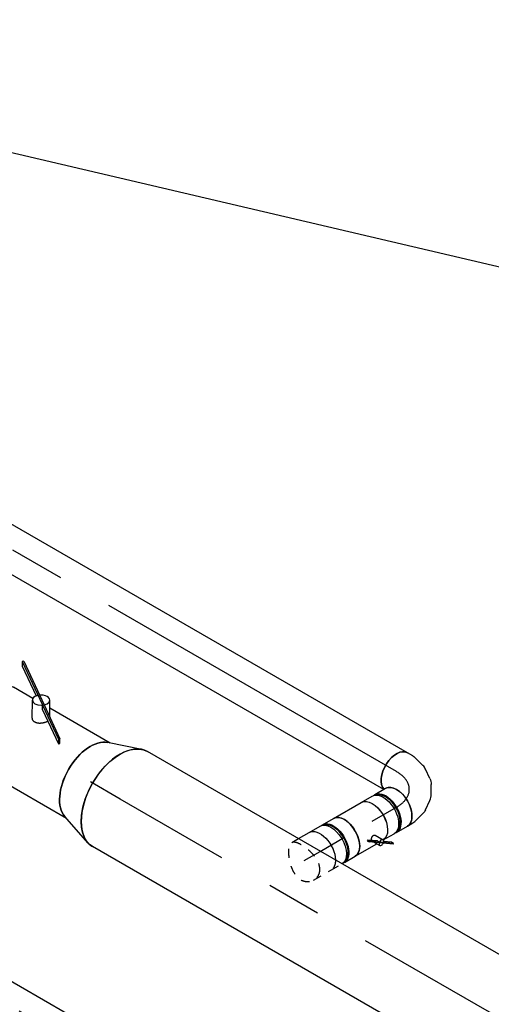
# Model space of a CAD drawing. Extents: x -132501 to 411300, y -42818 to 427495.
# Tile 33 of 256: x -42878 to -41526, y 38822 to 41646. Entities that reach past the tile are written whole.
import ezdxf
from ezdxf.enums import TextEntityAlignment as Align

# ---------------------------------------------------------------- set-up
doc = ezdxf.new("R2010")
doc.units = 0
doc.header["$LTSCALE"] = 50
doc.linetypes.add('CENTER2', pattern=[28.575, 19.05, -3.175, 3.175, -3.175])
doc.linetypes.add('STREEPJES', pattern=[0.1, 0.05, -0.05])
doc.layers.get('0').update_dxf_attribs({"linetype": 'CONTINUOUS'})
for name, color, linetype in [('WL570---_RETOUR', 112, 'CONTINUOUS'), ('WL570---_RETOUR_HL', 8, 'CONTINUOUS'), ('WL570---_TOEVOER', 3, 'CONTINUOUS'), ('WL570---_TOEVOER_HL', 8, 'CONTINUOUS'), ('WM570---_RETOUR_PR', 1, 'CONTINUOUS'), ('WM570---_TOEVOER_PR', 1, 'CONTINUOUS')]:
    doc.layers.add(name, color=color, linetype=linetype)
doc.styles.add('BURO-018', font='ARIAL.TTF', dxfattribs={"height": 63})

# ---------------------------------------------------------------- blocks, each defined once
blk = doc.blocks.new('*U434')
at = {"color": 0, "ltscale": 10}
for p, q in [((6.2, 62.5, 1912.6), (3131, 62.5, 1912.6)), ((0, -62.5, 1912.6), (3131, -62.5, 1912.6))]:
    blk.add_line(p, q, dxfattribs=at)
blk.add_ellipse((0, 0, 1912.6), major_axis=(0, 62.5), ratio=0.57735, start_param=3.141593, end_param=6.123637, dxfattribs=at)
at = {"color": 0, "ltscale": 10, "extrusion": (6.4407e-18, 3.71854e-18, -1)}
blk.add_ellipse((3131, 0, 1912.6), major_axis=(0, 62.5), ratio=0.57735, start_param=0, end_param=3.141593, dxfattribs=at)
at = {"layer": 'WL570---_RETOUR_HL', "linetype": 'CENTER2'}
blk.add_line((0, 0, 1912.6), (3131, 0, 1912.6), dxfattribs=at)
at = {"layer": 'WM570---_RETOUR_PR', "color": 1, "style": 'BURO-018'}
blk.add_attdef('POSNR', text='', height=90, dxfattribs=at).set_placement((0, 0), align=Align.MIDDLE)
blk = doc.blocks.new('*U435')
at = {"color": 0, "ltscale": 10}
for p, q in [((12.2, 103.9, 1840.4), (3.1, 119.6, 1840.4)), ((23.3, 65.9, 1840.4), (14.8, 97.5, 1840.4)), ((-127, 59.4, 1840.4), (-135.1, 59.4, 1840.4)), ((21.7, 23.8, 1840.4), (24.4, 53.4, 1840.4)), ((2.2, -17.7, 1840.4), (16.4, 7, 1840.4)), ((-77, -61.6, 1840.4), (-45.4, -53.1, 1840.4)), ((-34.1, -47.8, 1840.4), (-9.8, -30.7, 1840.4)), ((-127, -59.4, 1840.4), (-135.1, -59.4, 1840.4)), ((-102.1, -62.5, 1840.4), (-83.9, -62.5, 1840.4))]:
    blk.add_line(p, q, dxfattribs=at)
at = {"color": 0, "ltscale": 10, "extrusion": (-6.58658e-17, -9.01699e-17, -1)}
for centre, major_axis, ratio, start_param, end_param in [((-51, 88.4, 1840.4), (-54.1, -31.3), 0.57735, 0.159548, 3.141593), ((-44.3, 76.8, 1840.4), (58, 24), 0.646887, 6.198226, 6.368145), ((-40.1, 34.1, 1840.4), (-60.1, 19), 0.803023, 2.966153, 3.317032), ((-66.1, 6, 1840.4), (26.6, -57), 0.750739, 6.150885, 6.415485)]:
    blk.add_ellipse(centre, major_axis=major_axis, ratio=ratio, start_param=start_param, end_param=end_param, dxfattribs=at)
at = {"color": 0, "ltscale": 10}
for centre, major_axis, ratio, start_param, end_param in [((-138.2, 0, 1840.4), (0, 59.4), 0.57735, 3.249496, 6.175282), ((-102.1, 0, 1840.4), (0, 62.5), 0.57735, 3.141593, 6.283185), ((-38.3, 54.3, 1840.4), (62.7, 5.4), 0.750739, 6.150885, 6.415485), ((-49.6, 17.7, 1840.4), (-46.5, 42.5), 0.803023, 2.966153, 3.317032), ((-88.6, 0, 1840.4), (8.2, -62.3), 0.646887, 6.198226, 6.368145)]:
    blk.add_ellipse(centre, major_axis=major_axis, ratio=ratio, start_param=start_param, end_param=end_param, dxfattribs=at)
at = {"layer": 'WL570---_RETOUR_HL', "linetype": 'CENTER2'}
blk.add_ellipse((-153.1, 88.4, 1840.4), major_axis=(108.3, -62.5), ratio=0.57735, start_param=5.497787, end_param=7.068583, dxfattribs=at)
at = {"layer": 'WM570---_RETOUR_PR', "color": 1, "style": 'BURO-018'}
blk.add_attdef('POSNR', text='', height=90, dxfattribs=at).set_placement((0, 0), align=Align.MIDDLE)
blk = doc.blocks.new('*U436')
at = {"color": 0, "ltscale": 10}
for p, q in [((-40.3, 62.5, 1739.8), (-4.1, 62.5, 1739.8)), ((4.1, 62.5, 1739.8), (40.3, 62.5, 1739.8)), ((-39.6, -62.5, 1739.8), (-4.1, -62.5, 1739.8)), ((4.1, -62.5, 1739.8), (40.3, -62.5, 1739.8))]:
    blk.add_line(p, q, dxfattribs=at)
at = {"color": 0, "ltscale": 10, "extrusion": (-6.58658e-17, -9.01699e-17, -1)}
for centre, major_axis, start_param, end_param in [((-40.3, 0, 1739.8), (0, 62.5), 0, 3.122724), ((-4.1, 0, 1739.8), (0, 62.5), 0, 3.141593), ((4.1, 0, 1739.8), (0, 62.5), 0, 3.254972), ((4.1, 0, 1739.8), (0, 62.5), 6.169805, 6.280044), ((4.1, 0, 1739.8), (0, 59.4), 0.107903, 3.033689), ((40.3, 0, 1739.8), (0, 62.5), 0, 3.141593)]:
    blk.add_ellipse(centre, major_axis=major_axis, ratio=0.57735, start_param=start_param, end_param=end_param, dxfattribs=at)
at = {"layer": 'WL570---_RETOUR_HL', "linetype": 'CENTER2'}
blk.add_line((-40.3, 0, 1739.8), (40.3, 0, 1739.8), dxfattribs=at)
at = {"layer": 'WM570---_RETOUR_PR', "color": 1, "style": 'BURO-018'}
blk.add_attdef('POSNR', text='', height=90, dxfattribs=at).set_placement((0, 0), align=Align.MIDDLE)
blk = doc.blocks.new('*U437')
at = {"color": 2, "ltscale": 10}
for p, q in [((-71, 59.4, 1678.7), (-79.2, 59.4, 1678.7)), ((-46.1, 62.5, 1678.7), (46.1, 62.5, 1678.7)), ((7.3, -39.8, 1678.7), (5.7, -41.1, 1678.7)), ((5.7, -41.1, 1678.7), (9.1, -47, 1678.7)), ((31, -56.5, 1678.7), (7.3, -39.8, 1678.7)), ((10.7, -45.7, 1678.7), (7.3, -39.8, 1678.7)), ((9.1, -47, 1678.7), (10.7, -45.7, 1678.7)), ((32.8, -63.6, 1678.7), (9.1, -47, 1678.7)), ((33.9, -62, 1678.7), (10.7, -45.7, 1678.7)), ((21.2, -55.5, 1678.7), (25.2, -62.5, 1678.7)), ((31, -56.5, 1678.7), (34.4, -62.3, 1678.7)), ((33.5, -39.2, 1678.7), (46.4, -61.6, 1678.7)), ((-71, -59.4, 1678.7), (-79.2, -59.4, 1678.7)), ((-46.1, -62.5, 1678.7), (25.2, -62.5, 1678.7)), ((25.2, -62.5, 1678.7), (30.1, -71, 1678.7)), ((32.8, -63.6, 1678.7), (34.4, -62.3, 1678.7)), ((65.9, -86.9, 1678.7), (32.8, -63.6, 1678.7)), ((34.4, -62.3, 1678.7), (33.9, -62, 1678.7)), ((67.5, -85.6, 1678.7), (34.4, -62.3, 1678.7)), ((64.1, -79.7, 1678.7), (45.7, -66.8, 1678.7)), ((67.5, -85.6, 1678.7), (64.1, -79.7, 1678.7)), ((65.9, -86.9, 1678.7), (67.5, -85.6, 1678.7))]:
    blk.add_line(p, q, dxfattribs=at)
for centre, major_axis, start_param, end_param in [((-82.3, 0, 1678.7), (0, 59.4), 3.249496, 6.175282), ((-46.1, 0, 1678.7), (0, 62.5), 3.141593, 6.283185), ((38.3, -66.3, 1678.7), (-8.15, -4.7), 3.141593, 6.283185), ((38.3, -66.3, 1678.7), (-8.15, -4.7), 0, 3.141593)]:
    blk.add_ellipse(centre, major_axis=major_axis, ratio=0.57735, start_param=start_param, end_param=end_param, dxfattribs=at)
at = {"color": 2, "ltscale": 10, "extrusion": (0, 0, -1)}
blk.add_ellipse((46.1, 0, 1678.7), major_axis=(0, 62.5), ratio=0.57735, start_param=0, end_param=3.122724, dxfattribs=at)
at = {"color": 2, "ltscale": 10}
blk.add_spline([(16.9, -46.6, 1678.7), (17.1, -46, 1678.7), (17.3, -45.4, 1678.7), (17.6, -44.7, 1678.7), (17.9, -44, 1678.7), (18.4, -43.3, 1678.7), (18.9, -42.7, 1678.7), (19.5, -42, 1678.7), (20.1, -41.3, 1678.7), (20.8, -40.7, 1678.7), (21.5, -40.1, 1678.7), (22.3, -39.5, 1678.7), (23.1, -39, 1678.7), (23.9, -38.5, 1678.7), (24.7, -38.1, 1678.7), (25.6, -37.7, 1678.7), (26.4, -37.4, 1678.7), (27.2, -37.2, 1678.7), (28.1, -37.1, 1678.7), (28.9, -37, 1678.7), (29.6, -37.1, 1678.7), (30.4, -37.2, 1678.7), (31.1, -37.3, 1678.7), (31.7, -37.6, 1678.7), (32.2, -37.9, 1678.7), (32.7, -38.3, 1678.7), (33.2, -38.7, 1678.7), (33.5, -39.2, 1678.7)], degree=3, dxfattribs=at)
at = {"layer": 'WL570---_RETOUR', "color": 1, "style": 'BURO-018'}
blk.add_attdef('I', text='', height=90, dxfattribs=at).set_placement((0, 0), align=Align.MIDDLE)
at = {"layer": 'WM570---_RETOUR_PR', "color": 1, "style": 'BURO-018'}
blk.add_attdef('POSNR', text='', height=90, dxfattribs=at).set_placement((0, 0), align=Align.MIDDLE)
blk = doc.blocks.new('*U438')
at = {"color": 0, "ltscale": 10}
for p, q in [((-40.3, 62.5, 1617.7), (-4.1, 62.5, 1617.7)), ((4.1, 62.5, 1617.7), (40.3, 62.5, 1617.7)), ((4.1, -62.5, 1617.7), (40.3, -62.5, 1617.7))]:
    blk.add_line(p, q, dxfattribs=at)
at = {"color": 8, "linetype": 'STREEPJES', "ltscale": 10}
for p in [(-40.3, -62.5, 1617.7), (-3.2, -62.5, 1617.7)]:
    blk.add_line(p, (-4.1, -62.5, 1617.7), dxfattribs=at)
at = {"color": 0, "ltscale": 10, "extrusion": (-6.58658e-17, -9.01699e-17, -1)}
for centre, major_axis, start_param, end_param in [((-40.3, 0, 1617.7), (0, 62.5), 0, 2.337975), ((-4.1, 0, 1617.7), (0, 62.5), 0, 3.118488), ((4.1, 0, 1617.7), (0, 62.5), 0, 3.254972), ((4.1, 0, 1617.7), (0, 62.5), 6.169805, 6.280044), ((4.1, 0, 1617.7), (0, 59.4), 0.107903, 3.033689), ((40.3, 0, 1617.7), (0, 62.5), 0, 3.141593)]:
    blk.add_ellipse(centre, major_axis=major_axis, ratio=0.57735, start_param=start_param, end_param=end_param, dxfattribs=at)
at = {"color": 8, "linetype": 'STREEPJES', "ltscale": 10, "extrusion": (-6.58658e-17, -9.01699e-17, -1)}
blk.add_ellipse((-40.3, 0, 1617.7), major_axis=(0, 62.5), ratio=0.57735, start_param=2.337975, end_param=3.141593, dxfattribs=at)
at = {"layer": 'WL570---_RETOUR_HL', "linetype": 'CENTER2'}
blk.add_line((-40.3, 0, 1617.7), (40.3, 0, 1617.7), dxfattribs=at)
at = {"layer": 'WM570---_RETOUR_PR', "color": 1, "style": 'BURO-018'}
blk.add_attdef('POSNR', text='', height=90, dxfattribs=at).set_placement((0, 0), align=Align.MIDDLE)
blk = doc.blocks.new('*U439')
at = {"color": 8, "linetype": 'STREEPJES', "ltscale": 10}
for p, q in [((-5.2, 62.5, 1552.2), (17.2, 62.5, 1552.2)), ((-5.2, -62.5, 1552.2), (52.3, -62.5, 1552.2))]:
    blk.add_line(p, q, dxfattribs=at)
at = {"color": 0, "ltscale": 10}
blk.add_line((17.2, 62.5, 1552.2), (52.3, 62.5, 1552.2), dxfattribs=at)
at = {"color": 0, "ltscale": 10, "extrusion": (-6.58658e-17, -9.01699e-17, -1)}
blk.add_ellipse((52.3, 0, 1552.2), major_axis=(0, 62.5), ratio=0.57735, start_param=0, end_param=2.337975, dxfattribs=at)
at = {"color": 8, "linetype": 'STREEPJES', "ltscale": 10, "extrusion": (-6.58658e-17, -9.01699e-17, -1)}
blk.add_ellipse((52.3, 0, 1552.2), major_axis=(0, 62.5), ratio=0.57735, start_param=2.337975, end_param=3.141593, dxfattribs=at)
at = {"color": 8, "linetype": 'STREEPJES', "ltscale": 10}
blk.add_spline([(25.5, -44.2, 1552.2), (31.2, -28.4, 1552.2), (32.1, -9.8, 1552.2), (28.8, 9.8, 1552.2), (22.6, 28.4, 1552.2), (15, 44.2, 1552.2), (6.9, 55.7, 1552.2), (-1.2, 61.7, 1552.2), (-9.2, 61.7, 1552.2), (-17.4, 55.7, 1552.2), (-25.5, 44.2, 1552.2), (-33.1, 28.4, 1552.2), (-39.2, 9.8, 1552.2), (-42.4, -9.8, 1552.2), (-41.7, -28.4, 1552.2), (-36.1, -44.2, 1552.2), (-25.9, -55.7, 1552.2), (-12.5, -61.7, 1552.2), (2.1, -61.7, 1552.2), (15.4, -55.7, 1552.2), (25.5, -44.2, 1552.2)], degree=3, dxfattribs=at)
at = {"layer": 'WL570---_RETOUR_HL', "linetype": 'CENTER2'}
blk.add_line((0, 0, 1552.2), (52.3, 0, 1552.2), dxfattribs=at)
at = {"layer": 'WM570---_RETOUR_PR', "color": 1, "style": 'BURO-018'}
blk.add_attdef('POSNR', text='', height=90, dxfattribs=at).set_placement((0, 0), align=Align.MIDDLE)
blk = doc.blocks.new('*U440')
at = {"color": 0, "ltscale": 10}
for p, q in [((0, 157.5, 553.1), (1765.2, 157.5, 553.1)), ((0, -157.5, 553.1), (1765.2, -157.5, 553.1))]:
    blk.add_line(p, q, dxfattribs=at)
blk.add_ellipse((0, 0, 553.1), major_axis=(0, 157.5), ratio=0.57735, start_param=3.141593, end_param=6.283185, dxfattribs=at)
at = {"color": 0, "ltscale": 10, "extrusion": (-2.67592e-17, -1.54494e-17, -1)}
blk.add_ellipse((1765.2, 0, 553.1), major_axis=(0, 157.5), ratio=0.57735, start_param=0, end_param=3.141593, dxfattribs=at)
at = {"layer": 'WL570---_RETOUR_HL', "linetype": 'CENTER2'}
blk.add_line((0, 0, 553.1), (1765.2, 0, 553.1), dxfattribs=at)
at = {"layer": 'WM570---_RETOUR_PR', "color": 1, "style": 'BURO-018'}
blk.add_attdef('POSNR', text='', height=90, dxfattribs=at).set_placement((0, 0), align=Align.MIDDLE)
blk = doc.blocks.new('*U451')
at = {"color": 0, "ltscale": 10}
for p, q in [((17.4, 154.6, 1801.3), (111.9, 122.7, 1801.3)), ((17.4, -154.6, 1801.3), (111.9, -122.7, 1801.3))]:
    blk.add_line(p, q, dxfattribs=at)
blk.add_ellipse((0, 0, 1801.3), major_axis=(0, 157.5), ratio=0.57735, start_param=3.141593, end_param=6.283185, dxfattribs=at)
at = {"color": 0, "ltscale": 10, "extrusion": (-3.31999e-17, -1.9168e-17, -1)}
blk.add_ellipse((98.1, 0, 1801.3), major_axis=(0, 125), ratio=0.57735, start_param=0.192536, end_param=2.949057, dxfattribs=at)
at = {"layer": 'WL570---_RETOUR_HL', "linetype": 'CENTER2'}
blk.add_line((0, 0, 1801.3), (98.1, 0, 1801.3), dxfattribs=at)
for centre in [(0, 0, 1801.3), (98.1, 0, 1801.3)]:
    blk.add_circle(centre, 0.075, dxfattribs=at)
at = {"layer": 'WM570---_RETOUR_PR', "color": 1, "style": 'BURO-018'}
blk.add_attdef('POSNR', text='', height=90, dxfattribs=at).set_placement((0, 0), align=Align.MIDDLE)
blk = doc.blocks.new('*U521')
at = {"color": 2, "ltscale": 10}
for p, q in [((-156.3, 125, 1986.1), (163.3, 125, 1986.1)), ((-29.3, -48.8, 1986.1), (-32.4, -51.4, 1986.1)), ((-32.4, -51.4, 1986.1), (-25.6, -63.1, 1986.1)), ((58.8, -110.7, 1986.1), (-29.3, -48.8, 1986.1)), ((-22.5, -60.6, 1986.1), (-29.3, -48.8, 1986.1)), ((-25.6, -63.1, 1986.1), (-22.5, -60.6, 1986.1)), ((62.4, -125.1, 1986.1), (-25.6, -63.1, 1986.1)), ((65.6, -122.5, 1986.1), (-22.5, -60.6, 1986.1)), ((72.2, -75, 1986.1), (98.2, -120.1, 1986.1)), ((30.3, -102.5, 1986.1), (43.3, -125, 1986.1)), ((58.8, -110.7, 1986.1), (65.6, -122.5, 1986.1)), ((-156.3, -125, 1986.1), (43.3, -125, 1986.1)), ((43.3, -125, 1986.1), (54.9, -145.1, 1986.1)), ((62.4, -125.1, 1986.1), (65.6, -122.5, 1986.1)), ((175.6, -204.6, 1986.1), (62.4, -125.1, 1986.1)), ((66.1, -122.9, 1986.1), (65.6, -122.5, 1986.1)), ((178.7, -202, 1986.1), (66.1, -122.9, 1986.1)), ((171.9, -190.2, 1986.1), (94.7, -135.9, 1986.1)), ((99.4, -125, 1986.1), (163.3, -125, 1986.1)), ((178.7, -202, 1986.1), (171.9, -190.2, 1986.1)), ((175.6, -204.6, 1986.1), (178.7, -202, 1986.1))]:
    blk.add_line(p, q, dxfattribs=at)
for centre, major_axis, start_param, end_param in [((-163.3, 0, 1986.1), (0, 125), 3.334129, 6.090649), ((76.5, -132.6, 1986.1), (-21.7, -12.5), 3.141593, 6.283185), ((76.5, -132.6, 1986.1), (-21.7, -12.5), 0, 3.141593)]:
    blk.add_ellipse(centre, major_axis=major_axis, ratio=0.57735, start_param=start_param, end_param=end_param, dxfattribs=at)
at = {"color": 2, "ltscale": 10, "extrusion": (6.4407e-18, 3.71854e-18, -1)}
blk.add_ellipse((163.3, 0, 1986.1), major_axis=(0, 125), ratio=0.57735, start_param=0, end_param=3.141593, dxfattribs=at)
at = {"color": 2, "ltscale": 10}
blk.add_spline([(29.7, -90.2, 1986.1), (29.9, -89.7, 1986.1), (30.9, -87.9, 1986.1), (32.1, -86.1, 1986.1), (33.4, -84.3, 1986.1), (34.9, -82.5, 1986.1), (36.6, -80.7, 1986.1), (38.4, -79, 1986.1), (40.3, -77.3, 1986.1), (42.3, -75.7, 1986.1), (44.4, -74.3, 1986.1), (46.5, -73, 1986.1), (48.7, -71.8, 1986.1), (50.9, -70.9, 1986.1), (53.2, -70.1, 1986.1), (55.4, -69.5, 1986.1), (57.6, -69.1, 1986.1), (59.7, -68.9, 1986.1), (61.7, -69, 1986.1), (63.7, -69.3, 1986.1), (65.5, -69.7, 1986.1), (67.2, -70.4, 1986.1), (68.7, -71.3, 1986.1), (70.1, -72.4, 1986.1), (71.2, -73.6, 1986.1), (72.2, -75, 1986.1)], degree=3, dxfattribs=at)
at = {"layer": 'WM570---_TOEVOER_PR', "color": 1, "style": 'BURO-018'}
blk.add_attdef('POSNR', text='', height=90, dxfattribs=at).set_placement((0, 0), align=Align.MIDDLE)
blk = doc.blocks.new('*U781')
at = {"color": 8, "linetype": 'STREEPJES', "ltscale": 10}
blk.add_line((0, 62.5, 210.6), (9.8, 62.5, 210.6), dxfattribs=at)
at = {"color": 0, "ltscale": 10}
for p, q in [((9.8, 62.5, 210.6), (2248.6, 62.5, 210.6)), ((0, -62.5, 210.6), (2248.6, -62.5, 210.6))]:
    blk.add_line(p, q, dxfattribs=at)
at = {"color": 8, "linetype": 'STREEPJES', "ltscale": 10}
blk.add_ellipse((0, 0, 210.6), major_axis=(0, 62.5), ratio=0.57735, start_param=6.074913, end_param=6.283185, dxfattribs=at)
at = {"color": 0, "ltscale": 10}
blk.add_ellipse((0, 0, 210.6), major_axis=(0, 62.5), ratio=0.57735, start_param=3.141593, end_param=6.074913, dxfattribs=at)
at = {"color": 0, "ltscale": 10, "extrusion": (6.4407e-18, 3.71854e-18, -1)}
blk.add_ellipse((2248.6, 0, 210.6), major_axis=(0, 62.5), ratio=0.57735, start_param=0, end_param=3.141593, dxfattribs=at)
at = {"layer": 'WL570---_TOEVOER_HL', "linetype": 'CENTER2'}
blk.add_line((0, 0, 210.6), (2248.6, 0, 210.6), dxfattribs=at)
at = {"layer": 'WM570---_TOEVOER_PR', "color": 1, "style": 'BURO-018'}
blk.add_attdef('POSNR', text='', height=90, dxfattribs=at).set_placement((0, 0), align=Align.MIDDLE)

msp = doc.modelspace()

# ---------------------------------------------------------------- linework, layer by layer
at = {"layer": 'WL570---_TOEVOER'}
msp.add_line((-20435.7306, 35997.6531), (-52975.4362, 43626.1562), dxfattribs=at)

# ---------------------------------------------------------------- block references
at = {"layer": 'WL570---_RETOUR'}
for name, p, rotation in [('*U434', (-41797.6303, 39489.3938, -1912.6039), 149.9999999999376), ('*U451', (-42590.0376, 39410.6971, -1801.3099), 149.9999999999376), ('*U440', (-41061.3332, 38528.0992, -553.128), 149.9999999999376), ('*U435', (-41709.242, 39438.3628, -1840.4351), 30.00000000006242), ('*U436', (-41832.4907, 39367.2051, -1739.803), 30.00000000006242), ('*U437', (-41907.2672, 39324.0329, -1678.7482), 30.00000000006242), ('*U438', (-41982.0437, 39280.8606, -1617.6934), 30.00000000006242), ('*U439', (-42062.2297, 39234.5652, -1552.2219), 30.00000000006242)]:
    msp.add_blockref(name, p, dxfattribs=dict(at, rotation=rotation))
at = {"layer": 'WL570---_TOEVOER', "rotation": 149.9999999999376}
for name, p in [('*U521', (-42816.3824, 39541.3773, -1986.1197)), ('*U781', (-42054.4218, 38325.7263, -210.6379))]:
    msp.add_blockref(name, p, dxfattribs=at)

doc.saveas('drawing.dxf')
